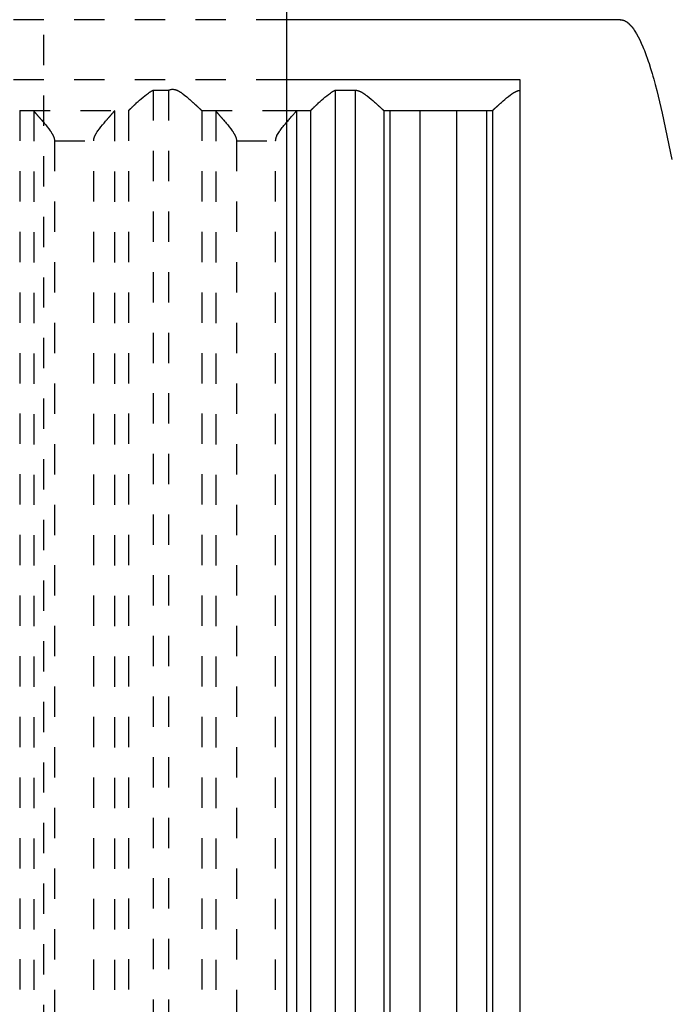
# Model space of a CAD drawing. Extents: x -70 to 72, y -1 to 596.
# Tile 9 of 13: x 7 to 29, y 219 to 252. Entities that reach past the tile are written whole.
import ezdxf

# ---------------------------------------------------------------- set-up
doc = ezdxf.new("R2010")
doc.units = 0
doc.linetypes.add('DASHED', pattern=[2, 1, -1])
doc.layers.add('AM_0', color=7, linetype='CONTINUOUS')
doc.layers.add('AM_3', color=7, linetype='DASHED')

msp = doc.modelspace()

# ---------------------------------------------------------------- linework, layer by layer
at = {"layer": 'AM_0', "color": 7, "linetype": 'CONTINUOUS'}
for p, q in [((16, 394.2), (16, 134)), ((27, 251.5), (16, 251.5)), ((23.7, 249.517), (16, 249.517)), ((23.7, 202.5), (23.7, 249.517)), ((17.608, 249.174), (17.608, 202.5)), ((17.608, 249.174), (18.26, 249.174)), ((18.26, 249.174), (18.26, 202.5)), ((16, 248.5), (16.783, 248.5)), ((16.326, 248.49), (16.326, 202.51)), ((16.79, 248.503), (16.79, 202.5)), ((19.206, 248.503), (19.206, 202.5)), ((19.213, 248.5), (22.787, 248.5)), ((19.404, 248.5), (19.404, 202.5)), ((20.4, 248.5), (20.4, 202.5)), ((21.6, 248.5), (21.6, 202.5)), ((22.596, 248.5), (22.596, 202.5)), ((22.794, 248.503), (22.794, 202.5))]:
    msp.add_line(p, q, dxfattribs=at)
for points in [[(27.016, 251.5, 0), (27, 251.5, 0)], [(27, 251.5, 0), (27.004, 251.5, 0), (27.013, 251.5, 0), (27.021, 251.499, 0), (27.026, 251.499, 0), (27.03, 251.499, 0), (27.039, 251.498, 0), (27.047, 251.496, 0), (27.056, 251.495, 0), (27.064, 251.493, 0), (27.073, 251.492, 0), (27.077, 251.49, 0), (27.082, 251.489, 0), (27.09, 251.487, 0), (27.099, 251.484, 0), (27.107, 251.482, 0), (27.116, 251.479, 0), (27.125, 251.475, 0), (27.129, 251.474, 0), (27.133, 251.472, 0), (27.142, 251.468, 0), (27.15, 251.464, 0), (27.155, 251.462, 0), (27.159, 251.46, 0), (27.168, 251.455, 0), (27.176, 251.451, 0), (27.181, 251.448, 0), (27.185, 251.446, 0), (27.193, 251.44, 0), (27.202, 251.435, 0), (27.211, 251.429, 0), (27.219, 251.424, 0), (27.228, 251.417, 0), (27.232, 251.414, 0), (27.236, 251.411, 0), (27.245, 251.404, 0), (27.254, 251.398, 0), (27.262, 251.391, 0), (27.271, 251.383, 0), (27.279, 251.376, 0), (27.284, 251.372, 0), (27.288, 251.368, 0), (27.297, 251.36, 0), (27.305, 251.352, 0), (27.314, 251.343, 0), (27.322, 251.335, 0), (27.331, 251.326, 0), (27.335, 251.321, 0), (27.34, 251.316, 0), (27.348, 251.307, 0), (27.357, 251.297, 0), (27.387, 251.262, 0), (27.438, 251.194, 0), (27.464, 251.157, 0), (27.49, 251.118, 0), (27.542, 251.033, 0), (27.593, 250.94, 0), (27.645, 250.838, 0), (27.696, 250.728, 0), (27.748, 250.61, 0), (27.774, 250.547, 0), (27.799, 250.483, 0), (27.851, 250.347, 0), (27.902, 250.203, 0), (27.928, 250.128, 0), (27.954, 250.051, 0), (28.005, 249.89, 0), (28.057, 249.721, 0), (28.083, 249.633, 0), (28.108, 249.543, 0), (28.16, 249.357, 0), (28.211, 249.162, 0), (28.391, 248.414, 0), (28.7, 246.892, 0)], [(16.79, 248.503, 0), (16.79, 248.504, 0), (16.792, 248.505, 0), (16.793, 248.506, 0), (16.794, 248.507, 0), (16.795, 248.508, 0), (16.797, 248.51, 0), (16.799, 248.512, 0), (16.801, 248.514, 0), (16.804, 248.516, 0), (16.807, 248.519, 0), (16.808, 248.52, 0), (16.809, 248.522, 0), (16.813, 248.524, 0), (16.816, 248.527, 0), (16.819, 248.531, 0), (16.823, 248.534, 0), (16.827, 248.537, 0), (16.828, 248.539, 0), (16.83, 248.541, 0), (16.835, 248.545, 0), (16.839, 248.549, 0), (16.841, 248.551, 0), (16.843, 248.553, 0), (16.848, 248.558, 0), (16.853, 248.562, 0), (16.855, 248.564, 0), (16.858, 248.567, 0), (16.863, 248.571, 0), (16.868, 248.576, 0), (16.873, 248.581, 0), (16.879, 248.586, 0), (16.884, 248.592, 0), (16.887, 248.594, 0), (16.89, 248.597, 0), (16.896, 248.603, 0), (16.902, 248.608, 0), (16.908, 248.614, 0), (16.915, 248.62, 0), (16.921, 248.626, 0), (16.924, 248.629, 0), (16.928, 248.632, 0), (16.934, 248.639, 0), (16.941, 248.645, 0), (16.948, 248.651, 0), (16.955, 248.658, 0), (16.962, 248.664, 0), (16.966, 248.668, 0), (16.969, 248.671, 0), (16.976, 248.678, 0), (16.984, 248.685, 0), (16.991, 248.691, 0), (16.999, 248.698, 0), (17.006, 248.705, 0), (17.01, 248.709, 0), (17.014, 248.712, 0), (17.022, 248.72, 0), (17.029, 248.727, 0), (17.057, 248.752, 0), (17.081, 248.774, 0), (17.106, 248.796, 0), (17.158, 248.843, 0), (17.212, 248.891, 0), (17.269, 248.94, 0), (17.327, 248.988, 0), (17.387, 249.036, 0), (17.418, 249.059, 0), (17.448, 249.081, 0), (17.484, 249.106, 0), (17.495, 249.112, 0), (17.505, 249.119, 0), (17.511, 249.122, 0), (17.516, 249.126, 0), (17.526, 249.132, 0), (17.537, 249.138, 0), (17.548, 249.144, 0), (17.558, 249.15, 0), (17.569, 249.156, 0), (17.575, 249.158, 0), (17.58, 249.161, 0), (17.591, 249.166, 0), (17.602, 249.171, 0), (17.608, 249.174, 0)], [(18.26, 249.174, 0), (18.267, 249.174, 0), (18.281, 249.173, 0), (18.295, 249.172, 0), (18.302, 249.171, 0), (18.309, 249.17, 0), (18.323, 249.168, 0), (18.336, 249.165, 0), (18.349, 249.162, 0), (18.362, 249.158, 0), (18.375, 249.154, 0), (18.381, 249.152, 0), (18.387, 249.15, 0), (18.4, 249.145, 0), (18.412, 249.14, 0), (18.425, 249.135, 0), (18.437, 249.129, 0), (18.449, 249.123, 0), (18.455, 249.12, 0), (18.461, 249.117, 0), (18.473, 249.111, 0), (18.484, 249.104, 0), (18.49, 249.101, 0), (18.496, 249.098, 0), (18.508, 249.091, 0), (18.519, 249.084, 0), (18.525, 249.08, 0), (18.531, 249.076, 0), (18.542, 249.069, 0), (18.554, 249.061, 0), (18.565, 249.054, 0), (18.576, 249.046, 0), (18.588, 249.038, 0), (18.593, 249.034, 0), (18.599, 249.03, 0), (18.61, 249.022, 0), (18.621, 249.014, 0), (18.66, 248.985, 0), (18.725, 248.933, 0), (18.787, 248.881, 0), (18.847, 248.83, 0), (18.875, 248.805, 0), (18.903, 248.781, 0), (18.934, 248.753, 0), (18.942, 248.745, 0), (18.951, 248.738, 0), (18.955, 248.734, 0), (18.96, 248.73, 0), (18.968, 248.722, 0), (18.976, 248.715, 0), (18.985, 248.707, 0), (18.993, 248.7, 0), (19.001, 248.692, 0), (19.005, 248.688, 0), (19.009, 248.685, 0), (19.018, 248.677, 0), (19.025, 248.67, 0), (19.033, 248.663, 0), (19.041, 248.656, 0), (19.049, 248.649, 0), (19.052, 248.645, 0), (19.056, 248.642, 0), (19.063, 248.635, 0), (19.071, 248.629, 0), (19.078, 248.622, 0), (19.085, 248.616, 0), (19.092, 248.609, 0), (19.095, 248.606, 0), (19.098, 248.603, 0), (19.105, 248.597, 0), (19.111, 248.591, 0), (19.117, 248.586, 0), (19.123, 248.58, 0), (19.129, 248.575, 0), (19.132, 248.572, 0), (19.135, 248.569, 0), (19.14, 248.564, 0), (19.145, 248.559, 0), (19.148, 248.557, 0), (19.151, 248.555, 0), (19.155, 248.55, 0), (19.16, 248.546, 0), (19.162, 248.544, 0), (19.165, 248.542, 0), (19.169, 248.538, 0), (19.173, 248.534, 0), (19.177, 248.53, 0), (19.181, 248.527, 0), (19.184, 248.523, 0), (19.186, 248.522, 0), (19.187, 248.52, 0), (19.19, 248.518, 0), (19.193, 248.515, 0), (19.196, 248.513, 0), (19.198, 248.51, 0), (19.201, 248.508, 0), (19.202, 248.507, 0), (19.202, 248.507, 0), (19.204, 248.505, 0), (19.206, 248.504, 0), (19.206, 248.503, 0)], [(22.794, 248.503, 0), (22.794, 248.504, 0), (22.796, 248.505, 0), (22.797, 248.506, 0), (22.798, 248.507, 0), (22.799, 248.508, 0), (22.801, 248.51, 0), (22.804, 248.512, 0), (22.806, 248.515, 0), (22.809, 248.517, 0), (22.812, 248.52, 0), (22.813, 248.521, 0), (22.815, 248.523, 0), (22.818, 248.526, 0), (22.822, 248.529, 0), (22.826, 248.533, 0), (22.83, 248.536, 0), (22.834, 248.54, 0), (22.836, 248.542, 0), (22.838, 248.544, 0), (22.843, 248.548, 0), (22.847, 248.553, 0), (22.85, 248.555, 0), (22.852, 248.557, 0), (22.857, 248.562, 0), (22.862, 248.567, 0), (22.865, 248.569, 0), (22.868, 248.572, 0), (22.873, 248.577, 0), (22.879, 248.582, 0), (22.885, 248.588, 0), (22.891, 248.593, 0), (22.897, 248.599, 0), (22.9, 248.602, 0), (22.904, 248.605, 0), (22.91, 248.611, 0), (22.917, 248.617, 0), (22.924, 248.623, 0), (22.931, 248.63, 0), (22.938, 248.636, 0), (22.941, 248.64, 0), (22.945, 248.643, 0), (22.952, 248.65, 0), (22.96, 248.656, 0), (22.967, 248.663, 0), (22.975, 248.67, 0), (22.982, 248.677, 0), (22.986, 248.681, 0), (22.99, 248.684, 0), (22.998, 248.692, 0), (23.006, 248.699, 0), (23.014, 248.706, 0), (23.022, 248.714, 0), (23.031, 248.721, 0), (23.035, 248.725, 0), (23.039, 248.728, 0), (23.047, 248.736, 0), (23.055, 248.744, 0), (23.085, 248.77, 0), (23.112, 248.794, 0), (23.139, 248.818, 0), (23.196, 248.867, 0), (23.256, 248.917, 0), (23.319, 248.968, 0), (23.383, 249.017, 0), (23.421, 249.044, 0), (23.432, 249.052, 0), (23.443, 249.059, 0), (23.449, 249.063, 0), (23.454, 249.067, 0), (23.465, 249.074, 0), (23.477, 249.081, 0), (23.482, 249.085, 0), (23.488, 249.088, 0), (23.499, 249.095, 0), (23.511, 249.101, 0), (23.516, 249.105, 0), (23.522, 249.108, 0), (23.534, 249.114, 0), (23.545, 249.12, 0), (23.557, 249.126, 0), (23.569, 249.132, 0), (23.581, 249.137, 0), (23.587, 249.14, 0), (23.593, 249.142, 0), (23.605, 249.147, 0), (23.617, 249.151, 0), (23.629, 249.155, 0), (23.642, 249.159, 0), (23.654, 249.163, 0), (23.661, 249.164, 0), (23.667, 249.166, 0), (23.68, 249.168, 0), (23.693, 249.17, 0), (23.7, 249.171, 0)], [(16, 248.11, 0), (16.013, 248.126, 0), (16.039, 248.155, 0), (16.064, 248.184, 0), (16.076, 248.198, 0), (16.088, 248.212, 0), (16.112, 248.24, 0), (16.135, 248.266, 0), (16.158, 248.291, 0), (16.179, 248.316, 0), (16.2, 248.339, 0), (16.209, 248.35, 0), (16.219, 248.362, 0), (16.238, 248.383, 0), (16.255, 248.403, 0), (16.271, 248.422, 0), (16.286, 248.439, 0), (16.298, 248.454, 0), (16.304, 248.461, 0), (16.309, 248.467, 0), (16.317, 248.478, 0), (16.324, 248.487, 0), (16.326, 248.49, 0)], [(16.326, 248.49, 0), (16.328, 248.493, 0), (16.332, 248.498, 0), (16.336, 248.5, 0), (16.338, 248.5, 0)], [(16.783, 248.5, 0), (16.784, 248.5, 0), (16.786, 248.501, 0), (16.789, 248.502, 0), (16.79, 248.503, 0)], [(19.206, 248.503, 0), (19.208, 248.502, 0), (19.21, 248.501, 0), (19.212, 248.5, 0), (19.213, 248.5, 0)], [(22.787, 248.5, 0), (22.788, 248.5, 0), (22.79, 248.501, 0), (22.792, 248.502, 0), (22.794, 248.503, 0)]]:
    msp.add_polyline3d(points, dxfattribs=at)
at = {"layer": 'AM_3', "color": 6, "linetype": 'DASHED'}
for p, q in [((8, 164), (8, 444)), ((16, 251.5), (-16, 251.5)), ((16, 249.517), (-16, 249.517)), ((11.608, 249.174), (12.109, 249.174)), ((11.608, 249.174), (11.608, 202.5)), ((12.109, 249.174), (12.109, 202.5)), ((7.203, 248.503), (7.203, 202.5)), ((7.21, 248.5), (10.783, 248.5)), ((7.667, 248.49), (7.667, 202.51)), ((10.326, 248.49), (10.326, 202.51)), ((10.79, 248.503), (10.79, 202.5)), ((13.203, 248.503), (13.203, 202.5)), ((13.21, 248.5), (16, 248.5)), ((13.667, 248.49), (13.667, 202.51)), ((8.351, 247.5), (9.642, 247.5)), ((8.351, 247.5), (8.351, 203.5)), ((9.642, 203.5), (9.642, 247.5)), ((14.351, 247.5), (15.642, 247.5)), ((14.351, 247.5), (14.351, 203.5)), ((15.642, 203.5), (15.642, 247.5))]:
    msp.add_line(p, q, dxfattribs=at)
for points in [[(10.79, 248.503, 0), (10.79, 248.504, 0), (10.792, 248.505, 0), (10.793, 248.506, 0), (10.794, 248.507, 0), (10.795, 248.508, 0), (10.797, 248.51, 0), (10.799, 248.512, 0), (10.801, 248.514, 0), (10.804, 248.516, 0), (10.807, 248.519, 0), (10.808, 248.52, 0), (10.809, 248.522, 0), (10.813, 248.524, 0), (10.816, 248.527, 0), (10.819, 248.531, 0), (10.823, 248.534, 0), (10.827, 248.537, 0), (10.828, 248.539, 0), (10.83, 248.541, 0), (10.835, 248.545, 0), (10.839, 248.549, 0), (10.841, 248.551, 0), (10.843, 248.553, 0), (10.848, 248.558, 0), (10.853, 248.562, 0), (10.855, 248.564, 0), (10.858, 248.567, 0), (10.863, 248.571, 0), (10.868, 248.576, 0), (10.873, 248.581, 0), (10.879, 248.586, 0), (10.884, 248.592, 0), (10.887, 248.594, 0), (10.89, 248.597, 0), (10.896, 248.603, 0), (10.902, 248.608, 0), (10.908, 248.614, 0), (10.915, 248.62, 0), (10.921, 248.626, 0), (10.924, 248.629, 0), (10.928, 248.632, 0), (10.934, 248.639, 0), (10.941, 248.645, 0), (10.948, 248.651, 0), (10.955, 248.658, 0), (10.962, 248.664, 0), (10.966, 248.668, 0), (10.969, 248.671, 0), (10.976, 248.678, 0), (10.984, 248.685, 0), (10.991, 248.691, 0), (10.999, 248.698, 0), (11.006, 248.705, 0), (11.01, 248.709, 0), (11.014, 248.712, 0), (11.022, 248.72, 0), (11.029, 248.727, 0), (11.057, 248.752, 0), (11.081, 248.774, 0), (11.106, 248.796, 0), (11.158, 248.843, 0), (11.212, 248.891, 0), (11.269, 248.94, 0), (11.327, 248.988, 0), (11.387, 249.036, 0), (11.418, 249.059, 0), (11.448, 249.081, 0), (11.484, 249.106, 0), (11.495, 249.112, 0), (11.505, 249.119, 0), (11.511, 249.122, 0), (11.516, 249.126, 0), (11.526, 249.132, 0), (11.537, 249.138, 0), (11.548, 249.144, 0), (11.558, 249.15, 0), (11.569, 249.156, 0), (11.575, 249.158, 0), (11.58, 249.161, 0), (11.591, 249.166, 0), (11.602, 249.171, 0), (11.608, 249.174, 0)], [(12.109, 249.174, 0), (12.116, 249.176, 0), (12.129, 249.182, 0), (12.143, 249.187, 0), (12.15, 249.189, 0), (12.157, 249.191, 0), (12.172, 249.195, 0), (12.186, 249.198, 0), (12.201, 249.201, 0), (12.217, 249.203, 0), (12.232, 249.204, 0), (12.24, 249.204, 0), (12.249, 249.204, 0), (12.265, 249.204, 0), (12.28, 249.202, 0), (12.295, 249.2, 0), (12.31, 249.198, 0), (12.325, 249.194, 0), (12.332, 249.192, 0), (12.339, 249.19, 0), (12.353, 249.186, 0), (12.367, 249.181, 0), (12.374, 249.178, 0), (12.381, 249.175, 0), (12.394, 249.17, 0), (12.408, 249.163, 0), (12.414, 249.16, 0), (12.421, 249.157, 0), (12.434, 249.15, 0), (12.447, 249.143, 0), (12.46, 249.136, 0), (12.473, 249.128, 0), (12.486, 249.12, 0), (12.492, 249.116, 0), (12.498, 249.112, 0), (12.511, 249.104, 0), (12.524, 249.096, 0), (12.536, 249.087, 0), (12.548, 249.078, 0), (12.561, 249.069, 0), (12.567, 249.065, 0), (12.573, 249.06, 0), (12.586, 249.051, 0), (12.598, 249.042, 0), (12.64, 249.009, 0), (12.712, 248.95, 0), (12.781, 248.891, 0), (12.814, 248.862, 0), (12.82, 248.857, 0), (12.83, 248.847, 0), (12.841, 248.838, 0), (12.846, 248.833, 0), (12.852, 248.828, 0), (12.862, 248.819, 0), (12.873, 248.81, 0), (12.883, 248.8, 0), (12.893, 248.791, 0), (12.903, 248.782, 0), (12.908, 248.777, 0), (12.913, 248.773, 0), (12.923, 248.764, 0), (12.932, 248.755, 0), (12.942, 248.747, 0), (12.952, 248.738, 0), (12.961, 248.729, 0), (12.966, 248.725, 0), (12.97, 248.72, 0), (12.98, 248.712, 0), (12.989, 248.703, 0), (12.998, 248.695, 0), (13.007, 248.687, 0), (13.016, 248.678, 0), (13.02, 248.674, 0), (13.025, 248.67, 0), (13.034, 248.662, 0), (13.042, 248.654, 0), (13.05, 248.646, 0), (13.059, 248.639, 0), (13.067, 248.631, 0), (13.071, 248.627, 0), (13.075, 248.624, 0), (13.082, 248.616, 0), (13.09, 248.609, 0), (13.097, 248.603, 0), (13.104, 248.596, 0), (13.111, 248.589, 0), (13.115, 248.586, 0), (13.118, 248.583, 0), (13.125, 248.577, 0), (13.131, 248.571, 0), (13.134, 248.568, 0), (13.137, 248.565, 0), (13.143, 248.56, 0), (13.149, 248.554, 0), (13.151, 248.552, 0), (13.154, 248.549, 0), (13.159, 248.544, 0), (13.164, 248.54, 0), (13.169, 248.535, 0), (13.173, 248.531, 0), (13.177, 248.527, 0), (13.179, 248.526, 0), (13.181, 248.524, 0), (13.185, 248.52, 0), (13.188, 248.517, 0), (13.191, 248.514, 0), (13.194, 248.512, 0), (13.197, 248.509, 0), (13.198, 248.508, 0), (13.199, 248.507, 0), (13.201, 248.505, 0), (13.203, 248.504, 0), (13.203, 248.503, 0)], [(7.203, 248.504, 0), (7.203, 248.503, 0)], [(7.203, 248.503, 0), (7.204, 248.502, 0), (7.207, 248.501, 0), (7.209, 248.5, 0), (7.21, 248.5, 0)], [(7.655, 248.5, 0), (7.657, 248.5, 0), (7.661, 248.498, 0), (7.665, 248.493, 0), (7.667, 248.49, 0)], [(7.667, 248.49, 0), (7.668, 248.489, 0), (7.669, 248.487, 0), (7.671, 248.484, 0), (7.672, 248.483, 0), (7.673, 248.481, 0), (7.675, 248.478, 0), (7.678, 248.475, 0), (7.681, 248.471, 0), (7.684, 248.467, 0), (7.687, 248.463, 0), (7.689, 248.461, 0), (7.691, 248.459, 0), (7.694, 248.455, 0), (7.698, 248.45, 0), (7.702, 248.445, 0), (7.706, 248.44, 0), (7.711, 248.435, 0), (7.713, 248.432, 0), (7.716, 248.429, 0), (7.72, 248.423, 0), (7.725, 248.417, 0), (7.728, 248.414, 0), (7.731, 248.411, 0), (7.736, 248.405, 0), (7.742, 248.399, 0), (7.744, 248.396, 0), (7.747, 248.392, 0), (7.753, 248.386, 0), (7.759, 248.379, 0), (7.765, 248.372, 0), (7.771, 248.365, 0), (7.777, 248.357, 0), (7.781, 248.354, 0), (7.784, 248.35, 0), (7.79, 248.343, 0), (7.797, 248.335, 0), (7.804, 248.328, 0), (7.81, 248.32, 0), (7.817, 248.312, 0), (7.821, 248.308, 0), (7.824, 248.304, 0), (7.831, 248.296, 0), (7.838, 248.288, 0), (7.846, 248.28, 0), (7.853, 248.271, 0), (7.86, 248.263, 0), (7.864, 248.259, 0), (7.868, 248.254, 0), (7.876, 248.246, 0), (7.883, 248.237, 0), (7.891, 248.228, 0), (7.899, 248.219, 0), (7.907, 248.21, 0), (7.911, 248.205, 0), (7.915, 248.201, 0), (7.923, 248.191, 0), (7.931, 248.182, 0), (7.96, 248.149, 0), (7.985, 248.119, 0), (8.01, 248.09, 0), (8.062, 248.028, 0), (8.114, 247.965, 0), (8.164, 247.9, 0), (8.212, 247.834, 0), (8.239, 247.795, 0), (8.246, 247.784, 0), (8.253, 247.772, 0), (8.257, 247.767, 0), (8.26, 247.761, 0), (8.267, 247.75, 0), (8.274, 247.738, 0), (8.277, 247.732, 0), (8.281, 247.726, 0), (8.287, 247.715, 0), (8.293, 247.703, 0), (8.296, 247.697, 0), (8.299, 247.691, 0), (8.305, 247.679, 0), (8.311, 247.667, 0), (8.316, 247.655, 0), (8.321, 247.643, 0), (8.326, 247.63, 0), (8.328, 247.624, 0), (8.33, 247.617, 0), (8.335, 247.605, 0), (8.338, 247.592, 0), (8.342, 247.578, 0), (8.344, 247.565, 0), (8.347, 247.551, 0), (8.348, 247.544, 0), (8.349, 247.537, 0), (8.35, 247.522, 0), (8.351, 247.508, 0), (8.351, 247.5, 0)], [(9.642, 247.5, 0), (9.642, 247.508, 0), (9.643, 247.522, 0), (9.644, 247.537, 0), (9.645, 247.544, 0), (9.646, 247.551, 0), (9.649, 247.565, 0), (9.651, 247.578, 0), (9.655, 247.592, 0), (9.658, 247.605, 0), (9.663, 247.617, 0), (9.665, 247.624, 0), (9.667, 247.63, 0), (9.672, 247.643, 0), (9.677, 247.655, 0), (9.682, 247.667, 0), (9.688, 247.679, 0), (9.694, 247.691, 0), (9.697, 247.697, 0), (9.7, 247.703, 0), (9.706, 247.715, 0), (9.712, 247.726, 0), (9.716, 247.732, 0), (9.719, 247.738, 0), (9.726, 247.75, 0), (9.733, 247.761, 0), (9.736, 247.767, 0), (9.74, 247.772, 0), (9.747, 247.784, 0), (9.754, 247.795, 0), (9.781, 247.834, 0), (9.829, 247.9, 0), (9.879, 247.965, 0), (9.931, 248.028, 0), (9.983, 248.09, 0), (10.008, 248.119, 0), (10.033, 248.149, 0), (10.062, 248.182, 0), (10.07, 248.191, 0), (10.078, 248.201, 0), (10.082, 248.205, 0), (10.086, 248.21, 0), (10.094, 248.219, 0), (10.102, 248.228, 0), (10.11, 248.237, 0), (10.117, 248.246, 0), (10.125, 248.254, 0), (10.129, 248.259, 0), (10.133, 248.263, 0), (10.14, 248.271, 0), (10.147, 248.28, 0), (10.155, 248.288, 0), (10.162, 248.296, 0), (10.169, 248.304, 0), (10.172, 248.308, 0), (10.176, 248.312, 0), (10.183, 248.32, 0), (10.189, 248.328, 0), (10.196, 248.335, 0), (10.203, 248.343, 0), (10.209, 248.35, 0), (10.212, 248.354, 0), (10.216, 248.357, 0), (10.222, 248.365, 0), (10.228, 248.372, 0), (10.234, 248.379, 0), (10.24, 248.386, 0), (10.246, 248.392, 0), (10.249, 248.396, 0), (10.251, 248.399, 0), (10.257, 248.405, 0), (10.262, 248.411, 0), (10.265, 248.414, 0), (10.268, 248.417, 0), (10.273, 248.423, 0), (10.277, 248.429, 0), (10.28, 248.432, 0), (10.282, 248.435, 0), (10.287, 248.44, 0), (10.291, 248.445, 0), (10.295, 248.45, 0), (10.299, 248.455, 0), (10.302, 248.459, 0), (10.304, 248.461, 0), (10.306, 248.463, 0), (10.309, 248.467, 0), (10.312, 248.471, 0), (10.315, 248.475, 0), (10.318, 248.478, 0), (10.32, 248.481, 0), (10.321, 248.483, 0), (10.322, 248.484, 0), (10.324, 248.487, 0), (10.325, 248.489, 0), (10.326, 248.49, 0)], [(10.326, 248.49, 0), (10.328, 248.493, 0), (10.332, 248.498, 0), (10.336, 248.5, 0), (10.338, 248.5, 0)], [(10.783, 248.5, 0), (10.784, 248.5, 0), (10.786, 248.501, 0), (10.789, 248.502, 0), (10.79, 248.503, 0)], [(13.203, 248.503, 0), (13.204, 248.502, 0), (13.207, 248.501, 0), (13.209, 248.5, 0), (13.21, 248.5, 0)], [(13.655, 248.5, 0), (13.657, 248.5, 0), (13.661, 248.498, 0), (13.665, 248.493, 0), (13.667, 248.49, 0)], [(13.667, 248.49, 0), (13.668, 248.489, 0), (13.669, 248.487, 0), (13.671, 248.484, 0), (13.672, 248.483, 0), (13.673, 248.481, 0), (13.675, 248.478, 0), (13.678, 248.475, 0), (13.681, 248.471, 0), (13.684, 248.467, 0), (13.687, 248.463, 0), (13.689, 248.461, 0), (13.691, 248.459, 0), (13.694, 248.455, 0), (13.698, 248.45, 0), (13.702, 248.445, 0), (13.706, 248.44, 0), (13.711, 248.435, 0), (13.713, 248.432, 0), (13.716, 248.429, 0), (13.72, 248.423, 0), (13.725, 248.417, 0), (13.728, 248.414, 0), (13.731, 248.411, 0), (13.736, 248.405, 0), (13.742, 248.399, 0), (13.744, 248.396, 0), (13.747, 248.392, 0), (13.753, 248.386, 0), (13.759, 248.379, 0), (13.765, 248.372, 0), (13.771, 248.365, 0), (13.777, 248.357, 0), (13.781, 248.354, 0), (13.784, 248.35, 0), (13.79, 248.343, 0), (13.797, 248.335, 0), (13.804, 248.328, 0), (13.81, 248.32, 0), (13.817, 248.312, 0), (13.821, 248.308, 0), (13.824, 248.304, 0), (13.831, 248.296, 0), (13.838, 248.288, 0), (13.846, 248.28, 0), (13.853, 248.271, 0), (13.86, 248.263, 0), (13.864, 248.259, 0), (13.868, 248.254, 0), (13.876, 248.246, 0), (13.883, 248.237, 0), (13.891, 248.228, 0), (13.899, 248.219, 0), (13.907, 248.21, 0), (13.911, 248.205, 0), (13.915, 248.201, 0), (13.923, 248.191, 0), (13.931, 248.182, 0), (13.96, 248.149, 0), (13.985, 248.119, 0), (14.01, 248.09, 0), (14.062, 248.028, 0), (14.114, 247.965, 0), (14.164, 247.9, 0), (14.212, 247.834, 0), (14.239, 247.795, 0), (14.246, 247.784, 0), (14.253, 247.772, 0), (14.257, 247.767, 0), (14.26, 247.761, 0), (14.267, 247.75, 0), (14.274, 247.738, 0), (14.277, 247.732, 0), (14.281, 247.726, 0), (14.287, 247.715, 0), (14.293, 247.703, 0), (14.296, 247.697, 0), (14.299, 247.691, 0), (14.305, 247.679, 0), (14.311, 247.667, 0), (14.316, 247.655, 0), (14.321, 247.643, 0), (14.326, 247.63, 0), (14.328, 247.624, 0), (14.33, 247.617, 0), (14.335, 247.605, 0), (14.338, 247.592, 0), (14.342, 247.578, 0), (14.344, 247.565, 0), (14.347, 247.551, 0), (14.348, 247.544, 0), (14.349, 247.537, 0), (14.35, 247.522, 0), (14.351, 247.508, 0), (14.351, 247.5, 0)], [(15.642, 247.5, 0), (15.642, 247.504, 0), (15.642, 247.511, 0), (15.643, 247.518, 0), (15.643, 247.522, 0), (15.643, 247.526, 0), (15.644, 247.533, 0), (15.645, 247.54, 0), (15.646, 247.547, 0), (15.647, 247.553, 0), (15.648, 247.56, 0), (15.648, 247.564, 0), (15.649, 247.567, 0), (15.65, 247.574, 0), (15.652, 247.58, 0), (15.654, 247.587, 0), (15.655, 247.593, 0), (15.657, 247.6, 0), (15.658, 247.603, 0), (15.659, 247.606, 0), (15.661, 247.612, 0), (15.663, 247.619, 0), (15.664, 247.622, 0), (15.665, 247.625, 0), (15.667, 247.631, 0), (15.67, 247.637, 0), (15.671, 247.64, 0), (15.672, 247.643, 0), (15.675, 247.65, 0), (15.677, 247.656, 0), (15.686, 247.677, 0), (15.704, 247.712, 0), (15.723, 247.746, 0), (15.744, 247.779, 0), (15.766, 247.813, 0), (15.777, 247.829, 0), (15.789, 247.845, 0), (15.813, 247.878, 0), (15.837, 247.91, 0), (15.861, 247.942, 0), (15.886, 247.973, 0), (15.912, 248.005, 0), (15.924, 248.02, 0), (15.937, 248.035, 0), (15.963, 248.066, 0), (15.988, 248.096, 0), (16, 248.11, 0)]]:
    msp.add_polyline3d(points, dxfattribs=at)

doc.saveas('drawing.dxf')
